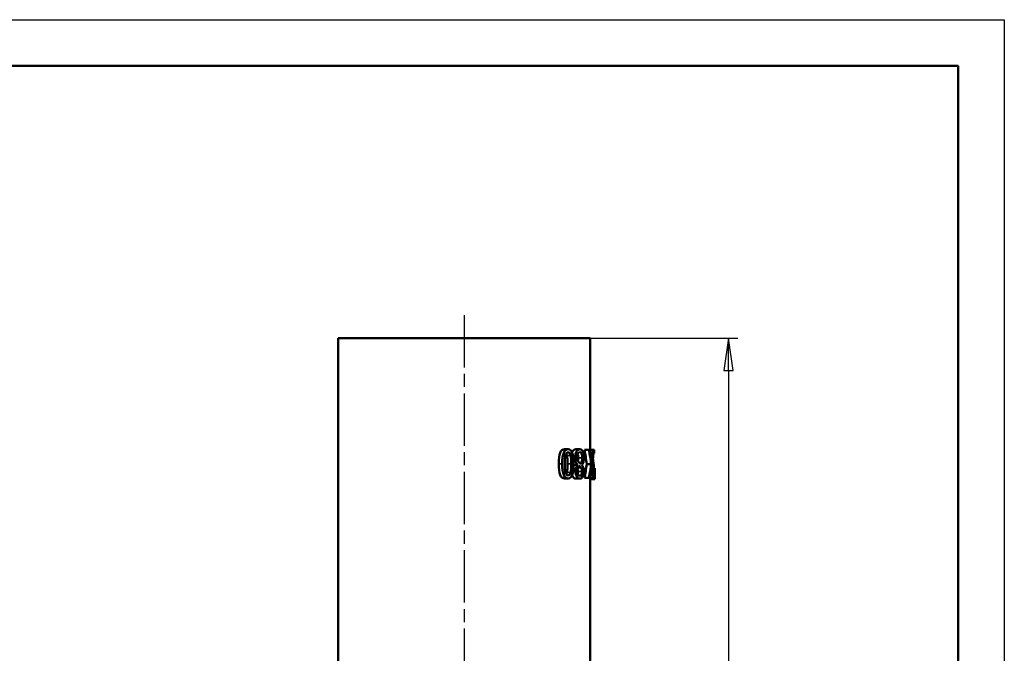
# Model space of a CAD drawing. Header units: millimetres. Extents: x -134 to 549, y -69 to 356.
# Tile 10 of 11: x 103 to 210, y 228 to 297. Entities that reach past the tile are written whole.
import ezdxf

# ---------------------------------------------------------------- set-up
doc = ezdxf.new("R2010")
doc.units = ezdxf.units.MM
doc.linetypes.add('CHAIN', pattern=[0.7087, 0.4724, -0.0591, 0.1181, -0.0591])
for name, color, linetype, lineweight in [('Видимые тонкие (ГОСТ)', 7, 'Continuous', 35), ('Видимый контур (ГОСТ)', 7, 'Continuous', 50), ('Кромка (ГОСТ)', 7, 'Continuous', 50), ('Осевая линия (ГОСТ)', 7, 'Continuous', 25), ('Размер (ГОСТ)', 7, 'Continuous', 25)]:
    doc.layers.add(name, color=color, linetype=linetype, lineweight=lineweight)
doc.styles.add('Обычный текст (ГОСТ)', font='GOST Common Italic.ttf')
doc.dimstyles.new('Обычный (ГОСТ)', dxfattribs={"dimtxt": 3.5, "dimasz": 3.5, "dimexe": 1, "dimexo": 0, "dimgap": 0.5, "dimtad": 1, "dimrnd": 1e-08, "dimtxsty": 'Обычный текст (ГОСТ)', "dimblk": 'Filled-1', "dimcen": 0.09, "dimdle": 15, "dimclrd": 256, "dimclre": 256, "dimclrt": 256, "dimazin": 2, "dimtfac": 0.714286, "dimtdec": 3, "dimtmove": 0, "dimatfit": 3, "dimfxl": 1, "dimtolj": 1, "dimlwd": 25, "dimlwe": 25, "dimarcsym": 0})

# ---------------------------------------------------------------- blocks, each defined once
blk = doc.blocks.new('Рамки ГОСТ_ граница 297x210')
at = {"layer": 'Кромка (ГОСТ)', "lineweight": 25}
for p, q in [((0, 297), (210, 297)), ((210, 297), (210, 0))]:
    blk.add_line(p, q, dxfattribs=at)
at = {"layer": 'Кромка (ГОСТ)'}
for p, q in [((205, 292), (20, 292)), ((205, 5), (205, 292))]:
    blk.add_line(p, q, dxfattribs=at)
blk = doc.blocks.new('Filled-1')
at = {"color": 0}
for p, q in [((0, 0), (-1, 0.143)), ((-1, 0.143), (-1, -0.143)), ((-1, 0), (0, 0)), ((-1, -0.143), (0, 0))]:
    blk.add_line(p, q, dxfattribs=at)
at = {"color": 0, "flags": 128}
blk.add_lwpolyline([(-1, -0.143), (0, 0), (-1, 0.143), (-1, -0.143)], dxfattribs=at)
at = {"color": 0}
blk.add_solid([(-1, -0.143), (0, 0), (-1, 0.143), (-1, -0.143)], dxfattribs=at)
blk = doc.blocks.new('*D10')
at = {"layer": 'Defpoints', "color": 0, "linetype": 'Continuous', "transparency": 16777216}
for p in [(165.11, 262.47), (165.11, 182.47), (180.11, 182.47)]:
    blk.add_point(p, dxfattribs=at)
at = {"layer": 'Размер (ГОСТ)', "linetype": 'Continuous', "lineweight": 25, "transparency": 16777216}
for p, q in [((165.11, 262.47), (181.11, 262.47)), ((180.11, 258.97), (180.11, 185.97)), ((165.11, 182.47), (181.11, 182.47))]:
    blk.add_line(p, q, dxfattribs=at)
at = {"layer": 'Размер (ГОСТ)', "linetype": 'Continuous', "lineweight": 25, "transparency": 16777216, "xscale": 3.5, "yscale": 3.5, "zscale": 3.5}
for p, rotation in [((180.11, 262.47), 90), ((180.11, 182.47), 270)]:
    blk.add_blockref('Filled-1', p, dxfattribs=dict(at, rotation=rotation))
at = {"layer": 'Размер (ГОСТ)', "linetype": 'Continuous', "lineweight": 25, "transparency": 16777216, "insert": (176.11, 220.1), "char_height": 3.5, "attachment_point": 1, "rotation": 90, "style": 'Обычный текст (ГОСТ)'}
blk.add_mtext('\\A1;80', dxfattribs=at)

msp = doc.modelspace()

# ---------------------------------------------------------------- linework, layer by layer
at = {"layer": 'Видимые тонкие (ГОСТ)'}
for p, q in [((162.592, 249.757), (163, 249.757)), ((161.705, 248.836), (162.08, 248.836)), ((162.652, 248.839), (163.062, 248.839)), ((163.272, 249.51), (163.482, 249.51)), ((163.808, 249.488), (164.261, 249.488)), ((162.591, 247.91), (162.998, 247.91)), ((163.255, 248.018), (163.523, 248.018)), ((163.778, 247.999), (164.229, 247.999))]:
    msp.add_line(p, q, dxfattribs=at)
at = {"layer": 'Видимый контур (ГОСТ)'}
for p, q in [((137.811, 262.47), (165.111, 262.47)), ((137.811, 262.47), (137.811, 182.47)), ((165.111, 262.47), (165.111, 250.36)), ((162.322, 250.424), (162.719, 250.424)), ((163.55, 250.429), (163.992, 250.429)), ((164.493, 250.36), (164.971, 250.36)), ((165.106, 250.36), (164.971, 250.36)), ((165.106, 250.36), (165.434, 250.36)), ((165.498, 250.36), (165.434, 250.36)), ((165.467, 250.007), (165.529, 250.007)), ((165.498, 250.36), (165.529, 250.36)), ((165.529, 250.007), (165.529, 250.36)), ((163.333, 248.737), (163.333, 248.75)), ((163.333, 248.75), (163.768, 248.75)), ((163.333, 248.737), (163.768, 248.737)), ((163.768, 248.737), (163.768, 248.75)), ((164.214, 248.732), (164.214, 248.72)), ((164.745, 248.814), (165.231, 248.814)), ((165.353, 248.695), (165.495, 248.695)), ((165.384, 249.216), (165.434, 249.216)), ((163.793, 248.443), (164.096, 248.443)), ((165.392, 248.362), (165.611, 248.362)), ((165.611, 248.362), (165.611, 248.362)), ((165.611, 248.362), (165.611, 247.176)), ((162.322, 247.25), (162.719, 247.25)), ((163.55, 247.243), (163.992, 247.243)), ((164.493, 247.312), (164.971, 247.312)), ((164.971, 247.312), (165.098, 247.312)), ((165.098, 247.312), (165.425, 247.312)), ((165.11, 247.176), (165.61, 247.176)), ((165.111, 247.176), (165.111, 182.47)), ((165.425, 247.312), (165.495, 247.312)), ((165.61, 247.176), (165.611, 247.176))]:
    msp.add_line(p, q, dxfattribs=at)
for points, knots in [([(161.705, 248.836), (161.705, 249.383), (161.758, 249.784), (161.861, 250.04), (161.964, 250.296), (162.121, 250.424), (162.322, 250.424)], [0, 0, 0, 0, 1, 1, 1, 2, 2, 2, 2]), ([(162.08, 248.836), (162.08, 249.383), (162.135, 249.784), (162.242, 250.04), (162.348, 250.296), (162.511, 250.424), (162.719, 250.424)], [0, 0, 0, 0, 1, 1, 1, 2, 2, 2, 2]), ([(162.359, 248.836), (162.359, 249.045), (162.365, 249.227), (162.376, 249.382), (162.387, 249.537), (162.405, 249.664), (162.431, 249.765)], [-2, -2, -2, -2, -1, -1, -1, 0, 0, 0, 0]), ([(162.431, 249.765), (162.458, 249.872), (162.495, 249.952), (162.543, 250.006), (162.59, 250.059), (162.649, 250.086), (162.719, 250.086)], [-2, -2, -2, -2, -1, -1, -1, 0, 0, 0, 0]), ([(162.652, 248.839), (162.652, 249.053), (162.648, 249.231), (162.641, 249.375), (162.633, 249.518), (162.617, 249.645), (162.592, 249.757)], [0, 0, 0, 0, 1, 1, 1, 2, 2, 2, 2]), ([(162.719, 250.424), (162.93, 250.424), (163.076, 250.294), (163.167, 250.033), (163.259, 249.772), (163.303, 249.374), (163.303, 248.839)], [0, 0, 0, 0, 1, 1, 1, 2, 2, 2, 2]), ([(162.719, 250.086), (162.794, 250.086), (162.853, 250.057), (162.898, 250.001), (162.942, 249.944), (162.976, 249.863), (163, 249.757)], [-2, -2, -2, -2, -1, -1, -1, 0, 0, 0, 0]), ([(163, 249.757), (163.026, 249.645), (163.042, 249.518), (163.05, 249.375), (163.058, 249.231), (163.062, 249.053), (163.062, 248.839)], [-2, -2, -2, -2, -1, -1, -1, 0, 0, 0, 0]), ([(163.156, 250.064), (163.17, 250.099), (163.187, 250.133), (163.204, 250.165), (163.301, 250.341), (163.418, 250.429), (163.55, 250.429)], [0.816672, 0.816672, 0.816672, 0.816672, 1, 1, 1, 2, 2, 2, 2]), ([(163.482, 249.51), (163.482, 249.771), (163.534, 249.989), (163.634, 250.165), (163.735, 250.341), (163.856, 250.429), (163.992, 250.429)], [0, 0, 0, 0, 1, 1, 1, 2, 2, 2, 2]), ([(163.706, 249.55), (163.706, 249.728), (163.733, 249.868), (163.786, 249.971), (163.839, 250.074), (163.908, 250.125), (163.99, 250.125)], [-2, -2, -2, -2, -1, -1, -1, 0, 0, 0, 0]), ([(163.99, 250.125), (164.071, 250.125), (164.135, 250.065), (164.186, 249.945), (164.236, 249.825), (164.261, 249.673), (164.261, 249.488)], [-2, -2, -2, -2, -1, -1, -1, 0, 0, 0, 0]), ([(163.992, 250.429), (164.065, 250.429), (164.13, 250.407), (164.186, 250.361), (164.242, 250.316), (164.289, 250.251), (164.326, 250.167)], [0, 0, 0, 0, 1, 1, 1, 2, 2, 2, 2]), ([(164.326, 250.167), (164.363, 250.085), (164.391, 249.988), (164.409, 249.876), (164.428, 249.764), (164.437, 249.645), (164.437, 249.518)], [0, 0, 0, 0, 1, 1, 1, 2, 2, 2, 2]), ([(162.322, 247.25), (162.119, 247.25), (161.961, 247.382), (161.859, 247.646), (161.757, 247.909), (161.705, 248.306), (161.705, 248.836)], [0, 0, 0, 0, 1, 1, 1, 2, 2, 2, 2]), ([(162.719, 247.25), (162.509, 247.25), (162.346, 247.382), (162.24, 247.646), (162.135, 247.909), (162.08, 248.306), (162.08, 248.836)], [0, 0, 0, 0, 1, 1, 1, 2, 2, 2, 2]), ([(162.433, 247.905), (162.406, 248.009), (162.387, 248.137), (162.376, 248.291), (162.365, 248.445), (162.359, 248.627), (162.359, 248.836)], [-2, -2, -2, -2, -1, -1, -1, 0, 0, 0, 0]), ([(162.591, 247.91), (162.615, 248.014), (162.631, 248.144), (162.639, 248.303), (162.648, 248.461), (162.652, 248.639), (162.652, 248.839)], [0, 0, 0, 0, 1, 1, 1, 2, 2, 2, 2]), ([(163.303, 248.839), (163.303, 248.289), (163.258, 247.886), (163.166, 247.632), (163.073, 247.378), (162.928, 247.25), (162.719, 247.25)], [0, 0, 0, 0, 1, 1, 1, 2, 2, 2, 2]), ([(163.062, 248.839), (163.062, 248.639), (163.057, 248.461), (163.049, 248.303), (163.04, 248.144), (163.023, 248.014), (162.998, 247.91)], [-2, -2, -2, -2, -1, -1, -1, 0, 0, 0, 0]), ([(163.768, 248.75), (163.677, 248.832), (163.605, 248.932), (163.556, 249.051), (163.507, 249.17), (163.482, 249.323), (163.482, 249.51)], [0, 0, 0, 0, 1, 1, 1, 2, 2, 2, 2]), ([(163.523, 248.018), (163.523, 248.155), (163.545, 248.29), (163.588, 248.424), (163.631, 248.557), (163.691, 248.662), (163.768, 248.737)], [0, 0, 0, 0, 1, 1, 1, 2, 2, 2, 2]), ([(163.887, 249.026), (163.818, 249.102), (163.769, 249.177), (163.744, 249.251), (163.719, 249.325), (163.706, 249.425), (163.706, 249.55)], [-2, -2, -2, -2, -1, -1, -1, 0, 0, 0, 0]), ([(164.102, 248.836), (164.057, 248.876), (164.016, 248.911), (163.978, 248.941), (163.941, 248.972), (163.91, 249), (163.887, 249.026)], [-2, -2, -2, -2, -1, -1, -1, 0, 0, 0, 0]), ([(164.261, 249.488), (164.261, 249.348), (164.247, 249.223), (164.22, 249.113), (164.193, 249.002), (164.155, 248.91), (164.102, 248.836)], [-2, -2, -2, -2, -1, -1, -1, 0, 0, 0, 0]), ([(164.437, 249.518), (164.437, 249.353), (164.419, 249.202), (164.382, 249.063), (164.345, 248.925), (164.29, 248.815), (164.214, 248.732)], [0, 0, 0, 0, 1, 1, 1, 2, 2, 2, 2]), ([(164.214, 248.72), (164.282, 248.633), (164.329, 248.537), (164.36, 248.433), (164.391, 248.33), (164.406, 248.2), (164.406, 248.046)], [0, 0, 0, 0, 1, 1, 1, 2, 2, 2, 2]), ([(165.495, 248.695), (165.488, 248.784), (165.48, 248.872), (165.469, 248.96), (165.459, 249.047), (165.447, 249.132), (165.434, 249.216)], [0, 0, 0, 0, 1, 1, 1, 2, 2, 2, 2]), ([(165.511, 248.362), (165.511, 248.38), (165.51, 248.398), (165.51, 248.416), (165.506, 248.517), (165.501, 248.61), (165.495, 248.695)], [0.822762, 0.822762, 0.822762, 0.822762, 1, 1, 1, 2, 2, 2, 2]), ([(162.719, 247.589), (162.648, 247.589), (162.589, 247.615), (162.543, 247.669), (162.496, 247.723), (162.46, 247.801), (162.433, 247.905)], [-2, -2, -2, -2, -1, -1, -1, 0, 0, 0, 0]), ([(162.998, 247.91), (162.973, 247.803), (162.938, 247.723), (162.893, 247.669), (162.848, 247.615), (162.791, 247.589), (162.719, 247.589)], [-2, -2, -2, -2, -1, -1, -1, 0, 0, 0, 0]), ([(163.55, 247.243), (163.421, 247.243), (163.311, 247.315), (163.226, 247.46), (163.199, 247.506), (163.177, 247.556), (163.158, 247.611)], [0, 0, 0, 0, 1, 1, 1, 1.3175685, 1.3175685, 1.3175685, 1.3175685]), ([(163.992, 247.243), (163.859, 247.243), (163.745, 247.315), (163.657, 247.46), (163.569, 247.605), (163.523, 247.791), (163.523, 248.018)], [0, 0, 0, 0, 1, 1, 1, 2, 2, 2, 2]), ([(163.735, 248.023), (163.735, 248.147), (163.746, 248.257), (163.767, 248.353), (163.789, 248.45), (163.83, 248.543), (163.889, 248.634)], [-2, -2, -2, -2, -1, -1, -1, 0, 0, 0, 0]), ([(163.994, 247.544), (163.915, 247.544), (163.851, 247.59), (163.805, 247.681), (163.759, 247.773), (163.735, 247.887), (163.735, 248.023)], [-2, -2, -2, -2, -1, -1, -1, 0, 0, 0, 0]), ([(163.889, 248.634), (163.924, 248.61), (163.962, 248.579), (164.004, 248.538), (164.046, 248.498), (164.076, 248.466), (164.096, 248.443)], [-2, -2, -2, -2, -1, -1, -1, 0, 0, 0, 0]), ([(164.406, 248.046), (164.406, 247.817), (164.371, 247.626), (164.295, 247.473), (164.22, 247.319), (164.121, 247.243), (163.992, 247.243)], [0, 0, 0, 0, 1, 1, 1, 2, 2, 2, 2]), ([(164.229, 247.999), (164.229, 247.859), (164.208, 247.748), (164.165, 247.667), (164.121, 247.585), (164.065, 247.544), (163.994, 247.544)], [-2, -2, -2, -2, -1, -1, -1, 0, 0, 0, 0]), ([(164.096, 248.443), (164.141, 248.387), (164.174, 248.324), (164.196, 248.254), (164.218, 248.184), (164.229, 248.099), (164.229, 247.999)], [-2, -2, -2, -2, -1, -1, -1, 0, 0, 0, 0])]:
    msp.add_open_spline(points, degree=3, knots=knots, dxfattribs=at)
for points in [[(162.592, 249.757), (162.573, 249.845), (162.548, 249.915), (162.515, 249.969)], [(163.808, 249.488), (163.808, 249.648), (163.791, 249.785), (163.754, 249.896)], [(164.745, 248.814), (164.672, 249.329), (164.588, 249.845), (164.493, 250.36)], [(165.231, 248.814), (165.156, 249.329), (165.069, 249.845), (164.971, 250.36)], [(165.106, 250.36), (165.174, 249.955), (165.235, 249.55), (165.289, 249.145)], [(165.289, 249.145), (165.345, 249.55), (165.393, 249.955), (165.434, 250.36)], [(165.498, 250.36), (165.456, 249.851), (165.402, 249.342), (165.336, 248.834)], [(163.302, 248.702), (163.312, 248.715), (163.322, 248.726), (163.333, 248.737)], [(163.333, 248.75), (163.323, 248.759), (163.313, 248.769), (163.303, 248.78)], [(163.781, 249.169), (163.799, 249.265), (163.808, 249.371), (163.808, 249.488)], [(164.493, 247.312), (164.588, 247.813), (164.672, 248.313), (164.745, 248.814)], [(164.971, 247.312), (165.069, 247.813), (165.156, 248.313), (165.231, 248.814)], [(165.336, 248.834), (165.4, 248.326), (165.453, 247.819), (165.495, 247.312)], [(165.434, 249.216), (165.425, 249.277), (165.415, 249.338), (165.405, 249.401)], [(162.515, 247.706), (162.546, 247.757), (162.571, 247.825), (162.591, 247.91)], [(163.778, 247.999), (163.778, 248.095), (163.768, 248.177), (163.749, 248.246)], [(163.761, 247.802), (163.772, 247.859), (163.778, 247.925), (163.778, 247.999)], [(165.283, 248.505), (165.228, 248.107), (165.167, 247.71), (165.098, 247.312)], [(165.425, 247.312), (165.384, 247.71), (165.337, 248.107), (165.283, 248.505)], [(165.61, 247.176), (165.611, 247.571), (165.611, 247.967), (165.611, 248.362)], [(165.11, 247.176), (165.11, 247.222), (165.11, 247.267), (165.11, 247.312)]]:
    msp.add_open_spline(points, degree=3, dxfattribs=at)
at = {"layer": 'Осевая линия (ГОСТ)', "linetype": 'CHAIN', "ltscale": 11.993792}
msp.add_line((151.461, 264.97), (151.461, 179.97), dxfattribs=at)

# ---------------------------------------------------------------- block references
msp.add_blockref('Рамки ГОСТ_ граница 297x210', (0, 0))

# ---------------------------------------------------------------- dimensions: what is measured, and where the dimension line sits
at = {"layer": 'Размер (ГОСТ)', "linetype": 'Continuous', "lineweight": 25}
dim = msp.add_linear_dim(base=(180.111, 182.47), p1=(165.111, 262.47), p2=(165.111, 182.47), angle=90, dimstyle='Обычный (ГОСТ)', override={"dimgap": 0.5, "dimdec": 2, "dimtol": 0, "dimlim": 0, "dimtp": 0, "dimtm": 0, "dimtdec": 3, "dimtofl": 0, "dimatfit": 1}, dxfattribs=at)
dim.commit()
dim.dimension.update_dxf_attribs({"geometry": '*D10', "text_midpoint": (180.111, 222.47), "dimtype": 160})

doc.saveas('drawing.dxf')
